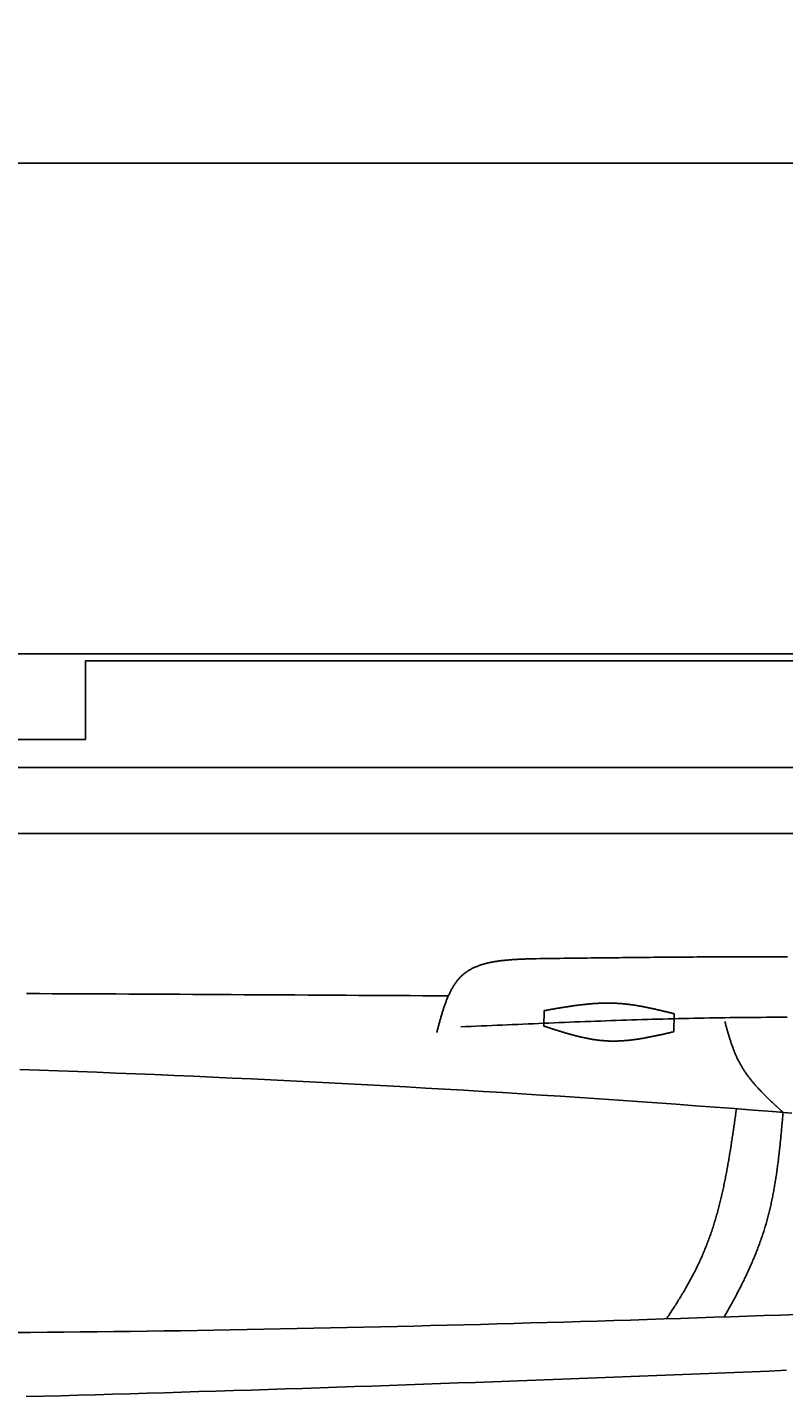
# Model space of a CAD drawing. Extents: x 715 to 7297, y -83 to 6060.
# Tile 77 of 93: x 4074 to 4706, y 4917 to 6060. Entities that reach past the tile are written whole.
import ezdxf

# ---------------------------------------------------------------- set-up
doc = ezdxf.new("R2010")
doc.units = 0
doc.layers.get('0').update_dxf_attribs({"linetype": 'CONTINUOUS'})
doc.layers.get('DEFPOINTS').update_dxf_attribs({"linetype": 'CONTINUOUS'})
doc.layers.add('4', color=3, linetype='CONTINUOUS')
doc.layers.add('CAR', color=10, linetype='CONTINUOUS')
doc.styles.get("Standard").update_dxf_attribs({"font": 'ISOCP.SHX'})
doc.dimstyles.get("Standard").update_dxf_attribs({"dimtxt": 2.5, "dimasz": 2.5, "dimexe": 1.25, "dimexo": 0.625, "dimtad": 1, "dimcen": 2.5, "dimazin": 3, "dimtfac": 1, "dimtmove": 0, "dimatfit": 3})

# ---------------------------------------------------------------- blocks, each defined once
blk = doc.blocks.new('*U15')
at = {"layer": '4', "color": 2}
blk.add_text('520', height=70, dxfattribs=at).set_placement((3599.2, 5988.9))
blk = doc.blocks.new('PUNKT')
at = {"layer": '4', "color": 0, "linetype": 'BYBLOCK'}
blk.add_line((-0.5, 0), (-1, 0), dxfattribs=at)
at = {"layer": '4', "color": 0, "linetype": 'BYBLOCK', "const_width": 0.5}
blk.add_lwpolyline([(-0.25, 0, 1), (0.25, 0, 1)], format="xyb", close=True, dxfattribs=at)
blk = doc.blocks.new('*D5')
at = {"layer": '4'}
for p, q in [((1072.8, 5507.3), (1072.8, 5986.9)), ((6272.8, 5507.3), (6272.8, 5986.9)), ((1112.8, 5946.9), (6232.8, 5946.9))]:
    blk.add_line(p, q, dxfattribs=at)
at = {"layer": 'DEFPOINTS', "color": 0}
for p in [(6272.8, 5946.9), (1072.8, 5487.3), (6272.8, 5487.3)]:
    blk.add_point(p, dxfattribs=at)
blk.add_blockref('*U15', (0, 0))
at = {"layer": '4', "xscale": 40, "yscale": 40, "zscale": 40, "rotation": 180}
blk.add_blockref('PUNKT', (1072.8, 5946.9), dxfattribs=at)
at = {"layer": '4', "xscale": 40, "yscale": 40, "zscale": 40}
blk.add_blockref('PUNKT', (6272.8, 5946.9), dxfattribs=at)

msp = doc.modelspace()

# ---------------------------------------------------------------- linework, layer by layer
for p, q in [((1372.775, 5537.2711), (4772.775, 5537.2711)), ((4717.775, 5531.2711), (4122.776, 5531.2711)), ((4122.776, 5531.2711), (4122.776, 5465.7711)), ((4132.776, 5531.2711), (4239.235, 5531.2711)), ((4122.776, 5465.7711), (1832.775, 5465.7711)), ((4551.1873, 5442.2711), (1171.7173, 5442.2711)), ((4227.7726, 5442.2711), (4227.4759, 5442.2711)), ((4227.7734, 5442.2711), (4227.7726, 5442.2711)), ((6015.7363, 5442.2711), (4551.1873, 5442.2711)), ((1171.7173, 5387.2711), (6020.522, 5387.2711))]:
    msp.add_line(p, q)
at = {"layer": 'CAR'}
for points in [[(4505.5112, 5226.3936), (4505.7558, 5239.3274)], [(4614.2848, 5236.6945), (4614.0016, 5221.7178)]]:
    msp.add_lwpolyline(points, dxfattribs=at)
for points in [[(4416.07, 5221.21, 0), (4416.26, 5221.97, 0), (4416.46, 5222.72, 0), (4416.66, 5223.48, 0), (4416.86, 5224.24, 0), (4417.06, 5224.99, 0), (4417.26, 5225.75, 0), (4417.46, 5226.5, 0), (4417.66, 5227.26, 0), (4417.87, 5228.01, 0), (4418.07, 5228.76, 0), (4418.27, 5229.52, 0), (4418.48, 5230.26, 0), (4418.69, 5231.01, 0), (4418.89, 5231.76, 0), (4419.1, 5232.5, 0), (4419.31, 5233.25, 0), (4419.53, 5233.99, 0), (4419.74, 5234.73, 0), (4419.96, 5235.46, 0), (4420.17, 5236.2, 0), (4420.39, 5236.93, 0), (4420.62, 5237.66, 0), (4420.84, 5238.39, 0), (4421.07, 5239.11, 0), (4421.29, 5239.83, 0), (4421.53, 5240.55, 0), (4421.76, 5241.26, 0), (4422, 5241.98, 0), (4422.23, 5242.68, 0), (4422.48, 5243.39, 0), (4422.72, 5244.09, 0), (4422.97, 5244.79, 0), (4423.22, 5245.48, 0), (4423.48, 5246.17, 0), (4423.73, 5246.85, 0), (4424, 5247.53, 0), (4424.26, 5248.21, 0), (4424.53, 5248.88, 0), (4424.8, 5249.55, 0), (4425.08, 5250.21, 0), (4425.36, 5250.87, 0), (4425.64, 5251.52, 0), (4425.93, 5252.17, 0), (4426.23, 5252.81, 0), (4426.52, 5253.45, 0), (4426.83, 5254.08, 0), (4427.13, 5254.7, 0), (4427.44, 5255.32, 0), (4427.76, 5255.94, 0), (4428.08, 5256.54, 0), (4428.41, 5257.15, 0), (4428.74, 5257.74, 0), (4429.07, 5258.33, 0), (4429.42, 5258.91, 0), (4429.76, 5259.49, 0), (4430.11, 5260.06, 0), (4430.47, 5260.62, 0), (4430.84, 5261.18, 0), (4431.21, 5261.73, 0), (4431.58, 5262.27, 0), (4431.96, 5262.8, 0), (4432.35, 5263.33, 0), (4432.74, 5263.85, 0), (4433.14, 5264.36, 0), (4433.55, 5264.86, 0), (4433.96, 5265.36, 0), (4434.38, 5265.85, 0), (4434.81, 5266.33, 0), (4435.24, 5266.8, 0), (4435.68, 5267.26, 0), (4436.13, 5267.71, 0), (4436.58, 5268.16, 0), (4437.04, 5268.59, 0), (4437.51, 5269.02, 0), (4437.98, 5269.44, 0), (4438.47, 5269.85, 0), (4438.96, 5270.25, 0), (4439.45, 5270.64, 0), (4439.96, 5271.02, 0), (4440.47, 5271.4, 0), (4440.99, 5271.76, 0), (4441.52, 5272.12, 0), (4442.05, 5272.47, 0), (4442.59, 5272.81, 0), (4443.13, 5273.14, 0), (4443.69, 5273.47, 0), (4444.25, 5273.78, 0), (4444.81, 5274.09, 0), (4445.38, 5274.39, 0), (4445.96, 5274.68, 0), (4446.55, 5274.97, 0), (4447.14, 5275.24, 0), (4447.73, 5275.52, 0), (4448.34, 5275.78, 0), (4448.94, 5276.03, 0), (4449.56, 5276.28, 0), (4450.18, 5276.53, 0), (4450.8, 5276.76, 0), (4451.43, 5276.99, 0), (4452.07, 5277.21, 0), (4452.71, 5277.43, 0), (4453.36, 5277.64, 0), (4454.01, 5277.84, 0), (4454.66, 5278.04, 0), (4455.32, 5278.23, 0), (4455.99, 5278.42, 0), (4456.66, 5278.59, 0), (4457.34, 5278.77, 0), (4458.02, 5278.94, 0), (4458.7, 5279.1, 0), (4459.39, 5279.26, 0), (4460.08, 5279.41, 0), (4460.78, 5279.56, 0), (4461.48, 5279.7, 0), (4462.18, 5279.84, 0), (4462.89, 5279.97, 0), (4463.61, 5280.1, 0), (4464.32, 5280.22, 0), (4465.04, 5280.34, 0), (4465.77, 5280.45, 0), (4466.49, 5280.56, 0), (4467.23, 5280.67, 0), (4467.96, 5280.77, 0), (4468.7, 5280.87, 0), (4469.44, 5280.96, 0), (4470.18, 5281.05, 0), (4470.93, 5281.14, 0), (4471.68, 5281.22, 0), (4472.43, 5281.3, 0), (4473.18, 5281.38, 0), (4473.94, 5281.45, 0), (4474.7, 5281.52, 0), (4475.46, 5281.59, 0), (4476.23, 5281.66, 0), (4476.99, 5281.72, 0), (4477.76, 5281.78, 0), (4478.53, 5281.83, 0), (4479.3, 5281.89, 0), (4480.08, 5281.94, 0), (4480.85, 5281.99, 0), (4481.63, 5282.04, 0), (4482.41, 5282.08, 0), (4483.19, 5282.13, 0), (4483.98, 5282.17, 0), (4484.76, 5282.21, 0), (4485.55, 5282.25, 0), (4486.33, 5282.29, 0), (4487.12, 5282.33, 0), (4487.91, 5282.36, 0), (4488.7, 5282.39, 0), (4489.49, 5282.43, 0), (4490.28, 5282.46, 0), (4491.07, 5282.49, 0), (4491.86, 5282.52, 0), (4492.65, 5282.55, 0), (4493.45, 5282.58, 0), (4494.24, 5282.61, 0), (4495.03, 5282.64, 0), (4495.83, 5282.67, 0)], [(4495.83, 5282.67, 0), (4499.1, 5282.71, 0), (4502.37, 5282.75, 0), (4505.65, 5282.8, 0), (4508.92, 5282.84, 0), (4512.2, 5282.88, 0), (4515.47, 5282.92, 0), (4518.75, 5282.96, 0), (4522.02, 5283, 0), (4525.29, 5283.05, 0), (4528.57, 5283.09, 0), (4531.84, 5283.13, 0), (4535.12, 5283.17, 0), (4538.39, 5283.21, 0), (4541.66, 5283.25, 0), (4544.94, 5283.29, 0), (4548.21, 5283.33, 0), (4551.49, 5283.36, 0), (4554.76, 5283.4, 0), (4558.04, 5283.44, 0), (4561.31, 5283.48, 0), (4564.58, 5283.51, 0), (4567.86, 5283.55, 0), (4571.13, 5283.58, 0), (4574.41, 5283.62, 0), (4577.68, 5283.65, 0), (4580.95, 5283.69, 0), (4584.23, 5283.72, 0), (4587.5, 5283.75, 0), (4590.78, 5283.78, 0), (4594.05, 5283.81, 0), (4597.32, 5283.84, 0), (4600.6, 5283.87, 0), (4603.87, 5283.9, 0), (4607.15, 5283.93, 0), (4610.42, 5283.96, 0), (4613.7, 5283.98, 0), (4616.97, 5284.01, 0), (4620.24, 5284.03, 0), (4623.52, 5284.05, 0), (4626.79, 5284.07, 0), (4630.07, 5284.1, 0), (4633.34, 5284.12, 0), (4636.61, 5284.13, 0), (4639.89, 5284.15, 0), (4643.16, 5284.17, 0), (4646.43, 5284.18, 0), (4649.71, 5284.2, 0), (4652.98, 5284.21, 0), (4656.26, 5284.22, 0), (4659.53, 5284.23, 0), (4662.8, 5284.24, 0), (4666.08, 5284.25, 0), (4669.35, 5284.25, 0), (4672.63, 5284.26, 0), (4675.9, 5284.26, 0), (4679.17, 5284.26, 0), (4682.45, 5284.26, 0), (4685.72, 5284.26, 0), (4688.99, 5284.26, 0), (4692.27, 5284.26, 0), (4695.54, 5284.25, 0), (4698.82, 5284.24, 0), (4702.09, 5284.24, 0), (4705.36, 5284.22, 0), (4708.64, 5284.21, 0)], [(4073.61, 5253.56, 0), (4084.28, 5253.51, 0), (4094.95, 5253.46, 0), (4105.62, 5253.42, 0), (4116.29, 5253.37, 0), (4126.96, 5253.32, 0), (4137.62, 5253.27, 0), (4148.29, 5253.22, 0), (4158.96, 5253.16, 0), (4169.63, 5253.11, 0), (4180.3, 5253.06, 0), (4190.97, 5253, 0), (4201.64, 5252.95, 0), (4212.31, 5252.89, 0), (4222.98, 5252.83, 0), (4233.65, 5252.78, 0), (4244.32, 5252.72, 0), (4254.99, 5252.66, 0), (4265.65, 5252.6, 0), (4276.32, 5252.54, 0), (4286.99, 5252.48, 0), (4297.66, 5252.42, 0), (4308.33, 5252.35, 0), (4319, 5252.29, 0), (4329.67, 5252.23, 0), (4340.34, 5252.16, 0), (4351.01, 5252.1, 0), (4361.68, 5252.03, 0), (4372.35, 5251.97, 0), (4383.02, 5251.9, 0), (4393.68, 5251.83, 0), (4404.35, 5251.77, 0), (4415.02, 5251.7, 0), (4425.69, 5251.63, 0)], [(4505.76, 5239.33, 0), (4506.44, 5239.45, 0), (4507.13, 5239.57, 0), (4507.82, 5239.69, 0), (4508.51, 5239.82, 0), (4509.2, 5239.94, 0), (4509.89, 5240.06, 0), (4510.57, 5240.18, 0), (4511.26, 5240.3, 0), (4511.95, 5240.42, 0), (4512.64, 5240.54, 0), (4513.33, 5240.66, 0), (4514.02, 5240.78, 0), (4514.7, 5240.9, 0), (4515.39, 5241.02, 0), (4516.08, 5241.14, 0), (4516.77, 5241.26, 0), (4517.46, 5241.37, 0), (4518.15, 5241.49, 0), (4518.83, 5241.6, 0), (4519.52, 5241.72, 0), (4520.21, 5241.83, 0), (4520.9, 5241.95, 0), (4521.59, 5242.06, 0), (4522.27, 5242.17, 0), (4522.96, 5242.28, 0), (4523.65, 5242.39, 0), (4524.34, 5242.5, 0), (4525.03, 5242.6, 0), (4525.71, 5242.71, 0), (4526.4, 5242.81, 0), (4527.09, 5242.92, 0), (4527.78, 5243.02, 0), (4528.46, 5243.12, 0), (4529.15, 5243.22, 0), (4529.84, 5243.32, 0), (4530.53, 5243.41, 0), (4531.21, 5243.51, 0), (4531.9, 5243.6, 0), (4532.59, 5243.69, 0), (4533.27, 5243.78, 0), (4533.96, 5243.87, 0), (4534.65, 5243.96, 0), (4535.33, 5244.05, 0), (4536.02, 5244.13, 0), (4536.71, 5244.21, 0), (4537.4, 5244.29, 0), (4538.08, 5244.37, 0), (4538.77, 5244.45, 0), (4539.45, 5244.52, 0), (4540.14, 5244.59, 0), (4540.83, 5244.66, 0), (4541.51, 5244.73, 0), (4542.2, 5244.8, 0), (4542.89, 5244.86, 0), (4543.57, 5244.92, 0), (4544.26, 5244.98, 0), (4544.94, 5245.04, 0), (4545.63, 5245.1, 0), (4546.31, 5245.15, 0), (4547, 5245.2, 0), (4547.68, 5245.25, 0), (4548.37, 5245.29, 0), (4549.05, 5245.33, 0), (4549.74, 5245.37, 0), (4550.42, 5245.41, 0), (4551.11, 5245.45, 0), (4551.79, 5245.48, 0), (4552.48, 5245.51, 0), (4553.16, 5245.54, 0), (4553.85, 5245.56, 0), (4554.53, 5245.58, 0), (4555.22, 5245.6, 0), (4555.9, 5245.61, 0), (4556.58, 5245.63, 0), (4557.27, 5245.63, 0), (4557.95, 5245.64, 0), (4558.63, 5245.64, 0), (4559.32, 5245.64, 0), (4560, 5245.64, 0), (4560.68, 5245.63, 0), (4561.37, 5245.62, 0), (4562.05, 5245.61, 0), (4562.73, 5245.6, 0), (4563.41, 5245.58, 0), (4564.1, 5245.55, 0), (4564.78, 5245.53, 0), (4565.46, 5245.5, 0), (4566.14, 5245.46, 0), (4566.82, 5245.42, 0), (4567.5, 5245.38, 0), (4568.19, 5245.34, 0), (4568.87, 5245.29, 0), (4569.55, 5245.24, 0), (4570.23, 5245.18, 0), (4570.91, 5245.13, 0), (4571.59, 5245.06, 0), (4572.27, 5245, 0), (4572.95, 5244.93, 0), (4573.63, 5244.86, 0), (4574.31, 5244.78, 0), (4574.99, 5244.71, 0), (4575.67, 5244.63, 0), (4576.35, 5244.54, 0), (4577.03, 5244.46, 0), (4577.71, 5244.37, 0), (4578.39, 5244.27, 0), (4579.07, 5244.18, 0), (4579.75, 5244.08, 0), (4580.43, 5243.98, 0), (4581.11, 5243.88, 0), (4581.79, 5243.77, 0), (4582.46, 5243.66, 0), (4583.14, 5243.55, 0), (4583.82, 5243.44, 0), (4584.5, 5243.32, 0), (4585.18, 5243.2, 0), (4585.86, 5243.08, 0), (4586.53, 5242.96, 0), (4587.21, 5242.84, 0), (4587.89, 5242.71, 0), (4588.57, 5242.58, 0), (4589.25, 5242.45, 0), (4589.92, 5242.32, 0), (4590.6, 5242.18, 0), (4591.28, 5242.05, 0), (4591.96, 5241.91, 0), (4592.63, 5241.77, 0), (4593.31, 5241.63, 0), (4593.99, 5241.49, 0), (4594.67, 5241.34, 0), (4595.34, 5241.19, 0), (4596.02, 5241.05, 0), (4596.7, 5240.9, 0), (4597.37, 5240.75, 0), (4598.05, 5240.59, 0), (4598.73, 5240.44, 0), (4599.4, 5240.29, 0), (4600.08, 5240.13, 0), (4600.76, 5239.98, 0), (4601.43, 5239.82, 0), (4602.11, 5239.66, 0), (4602.79, 5239.5, 0), (4603.46, 5239.34, 0), (4604.14, 5239.18, 0), (4604.82, 5239.02, 0), (4605.49, 5238.85, 0), (4606.17, 5238.69, 0), (4606.85, 5238.53, 0), (4607.52, 5238.36, 0), (4608.2, 5238.2, 0), (4608.87, 5238.03, 0), (4609.55, 5237.86, 0), (4610.23, 5237.7, 0), (4610.9, 5237.53, 0), (4611.58, 5237.36, 0), (4612.26, 5237.2, 0), (4612.93, 5237.03, 0), (4613.61, 5236.86, 0), (4614.28, 5236.69, 0)], [(4708.5, 5233.77, 0), (4704.18, 5233.77, 0), (4699.86, 5233.77, 0), (4695.54, 5233.76, 0), (4691.22, 5233.75, 0), (4686.9, 5233.73, 0), (4682.58, 5233.7, 0), (4678.25, 5233.67, 0), (4673.93, 5233.63, 0), (4669.61, 5233.58, 0), (4665.29, 5233.53, 0), (4660.97, 5233.48, 0), (4656.64, 5233.42, 0), (4652.32, 5233.35, 0), (4648, 5233.28, 0), (4643.67, 5233.21, 0), (4639.35, 5233.13, 0), (4635.03, 5233.04, 0), (4630.71, 5232.95, 0), (4626.38, 5232.86, 0), (4622.06, 5232.76, 0), (4617.73, 5232.66, 0), (4613.41, 5232.55, 0), (4609.09, 5232.44, 0), (4604.76, 5232.33, 0), (4600.44, 5232.21, 0), (4596.11, 5232.08, 0), (4591.79, 5231.96, 0), (4587.46, 5231.83, 0), (4583.14, 5231.69, 0), (4578.81, 5231.56, 0), (4574.49, 5231.41, 0), (4570.17, 5231.27, 0), (4565.84, 5231.12, 0), (4561.51, 5230.97, 0), (4557.19, 5230.82, 0), (4552.86, 5230.67, 0), (4548.54, 5230.51, 0), (4544.21, 5230.35, 0), (4539.89, 5230.18, 0), (4535.56, 5230.02, 0), (4531.24, 5229.85, 0), (4526.91, 5229.68, 0), (4522.58, 5229.51, 0), (4518.26, 5229.33, 0), (4513.93, 5229.15, 0), (4509.61, 5228.98, 0), (4505.28, 5228.8, 0), (4500.95, 5228.61, 0), (4496.63, 5228.43, 0), (4492.3, 5228.25, 0), (4487.97, 5228.06, 0), (4483.65, 5227.87, 0), (4479.32, 5227.69, 0), (4475, 5227.5, 0), (4470.67, 5227.31, 0), (4466.34, 5227.12, 0), (4462.02, 5226.92, 0), (4457.69, 5226.73, 0), (4453.36, 5226.54, 0), (4449.04, 5226.35, 0), (4444.71, 5226.15, 0), (4440.38, 5225.96, 0), (4436.06, 5225.76, 0)], [(4505.51, 5226.39, 0), (4506.18, 5226.17, 0), (4506.86, 5225.95, 0), (4507.53, 5225.73, 0), (4508.21, 5225.51, 0), (4508.88, 5225.29, 0), (4509.55, 5225.07, 0), (4510.23, 5224.85, 0), (4510.9, 5224.63, 0), (4511.57, 5224.42, 0), (4512.25, 5224.2, 0), (4512.92, 5223.98, 0), (4513.59, 5223.76, 0), (4514.27, 5223.55, 0), (4514.94, 5223.33, 0), (4515.62, 5223.12, 0), (4516.29, 5222.91, 0), (4516.96, 5222.69, 0), (4517.64, 5222.48, 0), (4518.31, 5222.27, 0), (4518.99, 5222.06, 0), (4519.66, 5221.86, 0), (4520.33, 5221.65, 0), (4521.01, 5221.45, 0), (4521.68, 5221.24, 0), (4522.36, 5221.04, 0), (4523.03, 5220.84, 0), (4523.71, 5220.64, 0), (4524.38, 5220.44, 0), (4525.05, 5220.25, 0), (4525.73, 5220.05, 0), (4526.4, 5219.86, 0), (4527.08, 5219.67, 0), (4527.75, 5219.48, 0), (4528.43, 5219.3, 0), (4529.1, 5219.11, 0), (4529.78, 5218.93, 0), (4530.45, 5218.75, 0), (4531.13, 5218.57, 0), (4531.81, 5218.4, 0), (4532.48, 5218.23, 0), (4533.16, 5218.05, 0), (4533.83, 5217.89, 0), (4534.51, 5217.72, 0), (4535.19, 5217.56, 0), (4535.86, 5217.4, 0), (4536.54, 5217.24, 0), (4537.21, 5217.09, 0), (4537.89, 5216.94, 0), (4538.57, 5216.79, 0), (4539.25, 5216.64, 0), (4539.92, 5216.5, 0), (4540.6, 5216.36, 0), (4541.28, 5216.22, 0), (4541.95, 5216.09, 0), (4542.63, 5215.96, 0), (4543.31, 5215.83, 0), (4543.99, 5215.71, 0), (4544.67, 5215.59, 0), (4545.34, 5215.48, 0), (4546.02, 5215.36, 0), (4546.7, 5215.26, 0), (4547.38, 5215.15, 0), (4548.06, 5215.05, 0), (4548.74, 5214.95, 0), (4549.42, 5214.86, 0), (4550.1, 5214.77, 0), (4550.78, 5214.68, 0), (4551.46, 5214.6, 0), (4552.14, 5214.53, 0), (4552.82, 5214.45, 0), (4553.5, 5214.38, 0), (4554.18, 5214.32, 0), (4554.86, 5214.26, 0), (4555.54, 5214.21, 0), (4556.22, 5214.15, 0), (4556.9, 5214.11, 0), (4557.59, 5214.07, 0), (4558.27, 5214.03, 0), (4558.95, 5214, 0), (4559.63, 5213.97, 0), (4560.32, 5213.95, 0), (4561, 5213.93, 0), (4561.68, 5213.92, 0), (4562.36, 5213.91, 0), (4563.05, 5213.9, 0), (4563.73, 5213.9, 0), (4564.42, 5213.91, 0), (4565.1, 5213.91, 0), (4565.78, 5213.93, 0), (4566.47, 5213.94, 0), (4567.15, 5213.96, 0), (4567.84, 5213.99, 0), (4568.52, 5214.02, 0), (4569.21, 5214.05, 0), (4569.89, 5214.09, 0), (4570.58, 5214.13, 0), (4571.26, 5214.17, 0), (4571.95, 5214.22, 0), (4572.64, 5214.27, 0), (4573.32, 5214.33, 0), (4574.01, 5214.38, 0), (4574.7, 5214.45, 0), (4575.38, 5214.51, 0), (4576.07, 5214.58, 0), (4576.76, 5214.65, 0), (4577.44, 5214.73, 0), (4578.13, 5214.8, 0), (4578.82, 5214.89, 0), (4579.51, 5214.97, 0), (4580.19, 5215.06, 0), (4580.88, 5215.15, 0), (4581.57, 5215.24, 0), (4582.26, 5215.34, 0), (4582.95, 5215.43, 0), (4583.63, 5215.53, 0), (4584.32, 5215.64, 0), (4585.01, 5215.74, 0), (4585.7, 5215.85, 0), (4586.39, 5215.96, 0), (4587.08, 5216.08, 0), (4587.77, 5216.19, 0), (4588.46, 5216.31, 0), (4589.14, 5216.43, 0), (4589.83, 5216.55, 0), (4590.52, 5216.68, 0), (4591.21, 5216.8, 0), (4591.9, 5216.93, 0), (4592.59, 5217.06, 0), (4593.28, 5217.2, 0), (4593.97, 5217.33, 0), (4594.66, 5217.46, 0), (4595.35, 5217.6, 0), (4596.04, 5217.74, 0), (4596.73, 5217.88, 0), (4597.42, 5218.02, 0), (4598.11, 5218.17, 0), (4598.8, 5218.31, 0), (4599.49, 5218.46, 0), (4600.18, 5218.6, 0), (4600.87, 5218.75, 0), (4601.57, 5218.9, 0), (4602.26, 5219.05, 0), (4602.95, 5219.2, 0), (4603.64, 5219.36, 0), (4604.33, 5219.51, 0), (4605.02, 5219.66, 0), (4605.71, 5219.82, 0), (4606.4, 5219.98, 0), (4607.09, 5220.13, 0), (4607.78, 5220.29, 0), (4608.47, 5220.45, 0), (4609.16, 5220.6, 0), (4609.86, 5220.76, 0), (4610.55, 5220.92, 0), (4611.24, 5221.08, 0), (4611.93, 5221.24, 0), (4612.62, 5221.4, 0), (4613.31, 5221.56, 0), (4614, 5221.72, 0)], [(4705.08, 5154.37, 0), (4704.64, 5154.77, 0), (4704.21, 5155.17, 0), (4703.77, 5155.57, 0), (4703.33, 5155.97, 0), (4702.9, 5156.37, 0), (4702.46, 5156.77, 0), (4702.03, 5157.17, 0), (4701.59, 5157.57, 0), (4701.15, 5157.97, 0), (4700.72, 5158.37, 0), (4700.29, 5158.77, 0), (4699.85, 5159.17, 0), (4699.42, 5159.57, 0), (4698.98, 5159.97, 0), (4698.55, 5160.38, 0), (4698.12, 5160.78, 0), (4697.69, 5161.18, 0), (4697.26, 5161.58, 0), (4696.83, 5161.99, 0), (4696.4, 5162.39, 0), (4695.97, 5162.79, 0), (4695.54, 5163.2, 0), (4695.11, 5163.6, 0), (4694.69, 5164.01, 0), (4694.26, 5164.42, 0), (4693.84, 5164.82, 0), (4693.41, 5165.23, 0), (4692.99, 5165.64, 0), (4692.57, 5166.05, 0), (4692.15, 5166.45, 0), (4691.73, 5166.86, 0), (4691.31, 5167.27, 0), (4690.9, 5167.69, 0), (4690.48, 5168.1, 0), (4690.07, 5168.51, 0), (4689.65, 5168.92, 0), (4689.24, 5169.34, 0), (4688.83, 5169.75, 0), (4688.42, 5170.17, 0), (4688.01, 5170.59, 0), (4687.61, 5171, 0), (4687.2, 5171.42, 0), (4686.8, 5171.84, 0), (4686.4, 5172.26, 0), (4686, 5172.68, 0), (4685.6, 5173.1, 0), (4685.2, 5173.53, 0), (4684.81, 5173.95, 0), (4684.42, 5174.38, 0), (4684.03, 5174.8, 0), (4683.64, 5175.23, 0), (4683.25, 5175.66, 0), (4682.86, 5176.09, 0), (4682.48, 5176.52, 0), (4682.1, 5176.95, 0), (4681.72, 5177.38, 0), (4681.34, 5177.82, 0), (4680.97, 5178.25, 0), (4680.59, 5178.69, 0), (4680.22, 5179.13, 0), (4679.85, 5179.57, 0), (4679.49, 5180.01, 0), (4679.12, 5180.45, 0), (4678.76, 5180.9, 0), (4678.4, 5181.34, 0), (4678.04, 5181.79, 0), (4677.69, 5182.24, 0), (4677.34, 5182.68, 0), (4676.99, 5183.14, 0), (4676.64, 5183.59, 0), (4676.3, 5184.04, 0), (4675.95, 5184.5, 0), (4675.61, 5184.95, 0), (4675.28, 5185.41, 0), (4674.94, 5185.87, 0), (4674.61, 5186.33, 0), (4674.29, 5186.8, 0), (4673.96, 5187.26, 0), (4673.64, 5187.73, 0), (4673.32, 5188.2, 0), (4673, 5188.67, 0), (4672.69, 5189.14, 0), (4672.38, 5189.61, 0), (4672.07, 5190.09, 0), (4671.77, 5190.57, 0), (4671.46, 5191.05, 0), (4671.17, 5191.53, 0), (4670.87, 5192.01, 0), (4670.58, 5192.5, 0), (4670.29, 5192.98, 0), (4670.01, 5193.47, 0), (4669.73, 5193.96, 0), (4669.45, 5194.46, 0), (4669.17, 5194.95, 0), (4668.9, 5195.45, 0), (4668.63, 5195.95, 0), (4668.37, 5196.45, 0), (4668.11, 5196.95, 0), (4667.85, 5197.46, 0), (4667.6, 5197.97, 0), (4667.35, 5198.47, 0), (4667.1, 5198.98, 0), (4666.85, 5199.5, 0), (4666.61, 5200.01, 0), (4666.37, 5200.53, 0), (4666.14, 5201.05, 0), (4665.91, 5201.57, 0), (4665.68, 5202.09, 0), (4665.45, 5202.61, 0), (4665.23, 5203.14, 0), (4665, 5203.66, 0), (4664.78, 5204.19, 0), (4664.57, 5204.72, 0), (4664.35, 5205.25, 0), (4664.14, 5205.78, 0), (4663.93, 5206.32, 0), (4663.73, 5206.85, 0), (4663.52, 5207.39, 0), (4663.32, 5207.93, 0), (4663.12, 5208.47, 0), (4662.93, 5209.01, 0), (4662.73, 5209.55, 0), (4662.54, 5210.09, 0), (4662.34, 5210.64, 0), (4662.16, 5211.18, 0), (4661.97, 5211.73, 0), (4661.78, 5212.27, 0), (4661.6, 5212.82, 0), (4661.42, 5213.37, 0), (4661.23, 5213.92, 0), (4661.06, 5214.47, 0), (4660.88, 5215.03, 0), (4660.7, 5215.58, 0), (4660.53, 5216.13, 0), (4660.35, 5216.69, 0), (4660.18, 5217.24, 0), (4660.01, 5217.8, 0), (4659.84, 5218.36, 0), (4659.67, 5218.92, 0), (4659.51, 5219.47, 0), (4659.34, 5220.03, 0), (4659.18, 5220.59, 0), (4659.01, 5221.15, 0), (4658.85, 5221.71, 0), (4658.69, 5222.27, 0), (4658.52, 5222.84, 0), (4658.36, 5223.4, 0), (4658.2, 5223.96, 0), (4658.04, 5224.52, 0), (4657.88, 5225.09, 0), (4657.72, 5225.65, 0), (4657.57, 5226.21, 0), (4657.41, 5226.78, 0), (4657.25, 5227.34, 0), (4657.09, 5227.91, 0), (4656.94, 5228.47, 0), (4656.78, 5229.04, 0), (4656.62, 5229.6, 0), (4656.47, 5230.16, 0)], [(4712.47, 5153.78, 0), (4696.38, 5155.06, 0), (4680.28, 5156.32, 0), (4664.18, 5157.56, 0), (4648.09, 5158.78, 0), (4631.99, 5159.98, 0), (4615.89, 5161.16, 0), (4599.79, 5162.32, 0), (4583.69, 5163.46, 0), (4567.58, 5164.59, 0), (4551.48, 5165.69, 0), (4535.37, 5166.77, 0), (4519.27, 5167.83, 0), (4503.16, 5168.87, 0), (4487.05, 5169.89, 0), (4470.94, 5170.9, 0), (4454.83, 5171.88, 0), (4438.72, 5172.85, 0), (4422.6, 5173.8, 0), (4406.49, 5174.73, 0), (4390.37, 5175.64, 0), (4374.26, 5176.53, 0), (4358.14, 5177.41, 0), (4342.02, 5178.26, 0), (4325.9, 5179.1, 0), (4309.78, 5179.93, 0), (4293.66, 5180.73, 0), (4277.54, 5181.52, 0), (4261.42, 5182.3, 0), (4245.29, 5183.05, 0), (4229.17, 5183.79, 0), (4213.04, 5184.51, 0), (4196.91, 5185.22, 0), (4180.79, 5185.91, 0), (4164.66, 5186.59, 0), (4148.53, 5187.25, 0), (4132.4, 5187.89, 0), (4116.27, 5188.52, 0), (4100.13, 5189.13, 0), (4084, 5189.73, 0), (4067.87, 5190.32, 0)], [(4607.62, 4982.01, 0), (4608.28, 4982.99, 0), (4608.95, 4983.96, 0), (4609.61, 4984.94, 0), (4610.27, 4985.92, 0), (4610.92, 4986.9, 0), (4611.58, 4987.88, 0), (4612.23, 4988.87, 0), (4612.87, 4989.85, 0), (4613.52, 4990.84, 0), (4614.16, 4991.83, 0), (4614.79, 4992.81, 0), (4615.43, 4993.8, 0), (4616.06, 4994.8, 0), (4616.69, 4995.79, 0), (4617.31, 4996.78, 0), (4617.93, 4997.78, 0), (4618.55, 4998.78, 0), (4619.16, 4999.78, 0), (4619.77, 5000.78, 0), (4620.38, 5001.78, 0), (4620.98, 5002.78, 0), (4621.58, 5003.79, 0), (4622.17, 5004.79, 0), (4622.76, 5005.8, 0), (4623.35, 5006.81, 0), (4623.93, 5007.82, 0), (4624.51, 5008.84, 0), (4625.09, 5009.85, 0), (4625.66, 5010.87, 0), (4626.23, 5011.89, 0), (4626.79, 5012.91, 0), (4627.35, 5013.93, 0), (4627.91, 5014.95, 0), (4628.46, 5015.98, 0), (4629, 5017, 0), (4629.55, 5018.03, 0), (4630.08, 5019.06, 0), (4630.62, 5020.1, 0), (4631.15, 5021.13, 0), (4631.67, 5022.17, 0), (4632.19, 5023.21, 0), (4632.71, 5024.25, 0), (4633.22, 5025.29, 0), (4633.72, 5026.33, 0), (4634.23, 5027.38, 0), (4634.72, 5028.43, 0), (4635.21, 5029.48, 0), (4635.7, 5030.53, 0), (4636.18, 5031.59, 0), (4636.66, 5032.64, 0), (4637.13, 5033.7, 0), (4637.6, 5034.76, 0), (4638.06, 5035.82, 0), (4638.52, 5036.89, 0), (4638.97, 5037.96, 0), (4639.42, 5039.03, 0), (4639.86, 5040.1, 0), (4640.3, 5041.17, 0), (4640.73, 5042.25, 0), (4641.15, 5043.33, 0), (4641.57, 5044.41, 0), (4641.99, 5045.49, 0), (4642.4, 5046.58, 0), (4642.8, 5047.66, 0), (4643.21, 5048.75, 0), (4643.6, 5049.85, 0), (4643.99, 5050.94, 0), (4644.38, 5052.03, 0), (4644.76, 5053.13, 0), (4645.14, 5054.23, 0), (4645.51, 5055.33, 0), (4645.87, 5056.44, 0), (4646.24, 5057.54, 0), (4646.59, 5058.65, 0), (4646.95, 5059.76, 0), (4647.3, 5060.87, 0), (4647.64, 5061.98, 0), (4647.98, 5063.09, 0), (4648.32, 5064.21, 0), (4648.65, 5065.33, 0), (4648.98, 5066.45, 0), (4649.3, 5067.57, 0), (4649.62, 5068.69, 0), (4649.94, 5069.82, 0), (4650.25, 5070.94, 0), (4650.56, 5072.07, 0), (4650.86, 5073.2, 0), (4651.16, 5074.33, 0), (4651.46, 5075.46, 0), (4651.75, 5076.59, 0), (4652.04, 5077.73, 0), (4652.33, 5078.87, 0), (4652.61, 5080, 0), (4652.89, 5081.14, 0), (4653.17, 5082.28, 0), (4653.44, 5083.43, 0), (4653.71, 5084.57, 0), (4653.97, 5085.71, 0), (4654.24, 5086.86, 0), (4654.5, 5088.01, 0), (4654.75, 5089.15, 0), (4655.01, 5090.3, 0), (4655.26, 5091.45, 0), (4655.5, 5092.61, 0), (4655.75, 5093.76, 0), (4655.99, 5094.91, 0), (4656.23, 5096.07, 0), (4656.46, 5097.22, 0), (4656.7, 5098.38, 0), (4656.93, 5099.54, 0), (4657.16, 5100.7, 0), (4657.38, 5101.86, 0), (4657.6, 5103.02, 0), (4657.83, 5104.18, 0), (4658.04, 5105.34, 0), (4658.26, 5106.5, 0), (4658.47, 5107.67, 0), (4658.68, 5108.83, 0), (4658.89, 5110, 0), (4659.1, 5111.16, 0), (4659.31, 5112.33, 0), (4659.51, 5113.5, 0), (4659.71, 5114.67, 0), (4659.91, 5115.83, 0), (4660.11, 5117, 0), (4660.3, 5118.17, 0), (4660.5, 5119.34, 0), (4660.69, 5120.52, 0), (4660.88, 5121.69, 0), (4661.07, 5122.86, 0), (4661.26, 5124.03, 0), (4661.44, 5125.2, 0), (4661.63, 5126.38, 0), (4661.81, 5127.55, 0), (4661.99, 5128.73, 0), (4662.17, 5129.9, 0), (4662.35, 5131.07, 0), (4662.53, 5132.25, 0), (4662.71, 5133.43, 0), (4662.88, 5134.6, 0), (4663.06, 5135.78, 0), (4663.23, 5136.95, 0), (4663.4, 5138.13, 0), (4663.58, 5139.3, 0), (4663.75, 5140.48, 0), (4663.92, 5141.66, 0), (4664.09, 5142.83, 0), (4664.26, 5144.01, 0), (4664.42, 5145.19, 0), (4664.59, 5146.36, 0), (4664.76, 5147.54, 0), (4664.93, 5148.71, 0), (4665.09, 5149.89, 0), (4665.26, 5151.07, 0), (4665.43, 5152.24, 0), (4665.59, 5153.42, 0), (4665.76, 5154.59, 0), (4665.92, 5155.77, 0), (4666.09, 5156.94, 0)], [(4655.84, 4983.6, 0), (4656.41, 4984.59, 0), (4656.99, 4985.58, 0), (4657.56, 4986.56, 0), (4658.13, 4987.55, 0), (4658.69, 4988.54, 0), (4659.26, 4989.54, 0), (4659.82, 4990.53, 0), (4660.38, 4991.52, 0), (4660.94, 4992.51, 0), (4661.49, 4993.51, 0), (4662.04, 4994.5, 0), (4662.59, 4995.5, 0), (4663.14, 4996.49, 0), (4663.69, 4997.49, 0), (4664.23, 4998.49, 0), (4664.77, 4999.49, 0), (4665.3, 5000.49, 0), (4665.84, 5001.49, 0), (4666.37, 5002.49, 0), (4666.9, 5003.5, 0), (4667.42, 5004.5, 0), (4667.95, 5005.5, 0), (4668.47, 5006.51, 0), (4668.98, 5007.52, 0), (4669.5, 5008.52, 0), (4670.01, 5009.53, 0), (4670.51, 5010.54, 0), (4671.02, 5011.55, 0), (4671.52, 5012.56, 0), (4672.02, 5013.58, 0), (4672.51, 5014.59, 0), (4673.01, 5015.6, 0), (4673.5, 5016.62, 0), (4673.98, 5017.64, 0), (4674.46, 5018.65, 0), (4674.94, 5019.67, 0), (4675.42, 5020.69, 0), (4675.89, 5021.71, 0), (4676.36, 5022.74, 0), (4676.82, 5023.76, 0), (4677.28, 5024.78, 0), (4677.74, 5025.81, 0), (4678.19, 5026.84, 0), (4678.65, 5027.87, 0), (4679.09, 5028.89, 0), (4679.53, 5029.93, 0), (4679.97, 5030.96, 0), (4680.41, 5031.99, 0), (4680.84, 5033.02, 0), (4681.27, 5034.06, 0), (4681.69, 5035.1, 0), (4682.11, 5036.14, 0), (4682.53, 5037.17, 0), (4682.94, 5038.22, 0), (4683.35, 5039.26, 0), (4683.75, 5040.3, 0), (4684.15, 5041.35, 0), (4684.54, 5042.39, 0), (4684.94, 5043.44, 0), (4685.32, 5044.49, 0), (4685.71, 5045.54, 0), (4686.08, 5046.59, 0), (4686.46, 5047.64, 0), (4686.83, 5048.7, 0), (4687.19, 5049.75, 0), (4687.55, 5050.81, 0), (4687.91, 5051.87, 0), (4688.26, 5052.93, 0), (4688.61, 5053.99, 0), (4688.95, 5055.06, 0), (4689.29, 5056.12, 0), (4689.62, 5057.19, 0), (4689.95, 5058.26, 0), (4690.27, 5059.33, 0), (4690.59, 5060.4, 0), (4690.9, 5061.47, 0), (4691.21, 5062.54, 0), (4691.52, 5063.62, 0), (4691.81, 5064.7, 0), (4692.11, 5065.78, 0), (4692.4, 5066.86, 0), (4692.68, 5067.94, 0), (4692.96, 5069.02, 0), (4693.24, 5070.11, 0), (4693.51, 5071.19, 0), (4693.77, 5072.28, 0), (4694.04, 5073.37, 0), (4694.29, 5074.46, 0), (4694.55, 5075.56, 0), (4694.79, 5076.65, 0), (4695.04, 5077.75, 0), (4695.28, 5078.84, 0), (4695.51, 5079.94, 0), (4695.75, 5081.04, 0), (4695.97, 5082.14, 0), (4696.2, 5083.24, 0), (4696.42, 5084.35, 0), (4696.63, 5085.45, 0), (4696.85, 5086.56, 0), (4697.06, 5087.66, 0), (4697.26, 5088.77, 0), (4697.46, 5089.88, 0), (4697.66, 5090.99, 0), (4697.86, 5092.1, 0), (4698.05, 5093.21, 0), (4698.24, 5094.33, 0), (4698.42, 5095.44, 0), (4698.6, 5096.56, 0), (4698.78, 5097.67, 0), (4698.96, 5098.79, 0), (4699.13, 5099.91, 0), (4699.3, 5101.03, 0), (4699.47, 5102.15, 0), (4699.63, 5103.27, 0), (4699.79, 5104.4, 0), (4699.95, 5105.52, 0), (4700.1, 5106.64, 0), (4700.26, 5107.77, 0), (4700.41, 5108.89, 0), (4700.56, 5110.02, 0), (4700.7, 5111.15, 0), (4700.85, 5112.28, 0), (4700.99, 5113.41, 0), (4701.13, 5114.53, 0), (4701.26, 5115.66, 0), (4701.4, 5116.8, 0), (4701.53, 5117.93, 0), (4701.66, 5119.06, 0), (4701.79, 5120.19, 0), (4701.92, 5121.33, 0), (4702.04, 5122.46, 0), (4702.17, 5123.6, 0), (4702.29, 5124.73, 0), (4702.41, 5125.87, 0), (4702.53, 5127, 0), (4702.65, 5128.14, 0), (4702.76, 5129.28, 0), (4702.88, 5130.41, 0), (4702.99, 5131.55, 0), (4703.1, 5132.69, 0), (4703.21, 5133.83, 0), (4703.32, 5134.97, 0), (4703.43, 5136.11, 0), (4703.54, 5137.25, 0), (4703.65, 5138.39, 0), (4703.75, 5139.53, 0), (4703.86, 5140.67, 0), (4703.96, 5141.81, 0), (4704.06, 5142.95, 0), (4704.17, 5144.09, 0), (4704.27, 5145.23, 0), (4704.37, 5146.37, 0), (4704.47, 5147.52, 0), (4704.58, 5148.66, 0), (4704.68, 5149.8, 0), (4704.78, 5150.94, 0), (4704.88, 5152.08, 0), (4704.98, 5153.23, 0), (4705.08, 5154.37, 0)], [(4716.71, 4985.7, 0), (4702.8, 4985.21, 0), (4688.89, 4984.73, 0), (4674.98, 4984.25, 0), (4661.07, 4983.78, 0), (4647.16, 4983.31, 0), (4633.25, 4982.85, 0), (4619.34, 4982.39, 0), (4605.43, 4981.94, 0), (4591.52, 4981.5, 0), (4577.61, 4981.06, 0), (4563.71, 4980.63, 0), (4549.8, 4980.2, 0), (4535.89, 4979.78, 0), (4521.98, 4979.37, 0), (4508.07, 4978.97, 0), (4494.16, 4978.57, 0), (4480.25, 4978.18, 0), (4466.34, 4977.8, 0), (4452.43, 4977.43, 0), (4438.52, 4977.06, 0), (4424.6, 4976.7, 0), (4410.69, 4976.35, 0), (4396.78, 4976.01, 0), (4382.87, 4975.67, 0), (4368.96, 4975.34, 0), (4355.05, 4975.03, 0), (4341.14, 4974.72, 0), (4327.23, 4974.42, 0), (4313.32, 4974.13, 0), (4299.41, 4973.85, 0), (4285.5, 4973.57, 0), (4271.58, 4973.31, 0), (4257.67, 4973.06, 0), (4243.76, 4972.81, 0), (4229.85, 4972.58, 0), (4215.94, 4972.35, 0), (4202.03, 4972.14, 0), (4188.11, 4971.94, 0), (4174.2, 4971.74, 0), (4160.29, 4971.56, 0), (4146.38, 4971.39, 0), (4132.46, 4971.23, 0), (4118.55, 4971.08, 0), (4104.64, 4970.94, 0), (4090.73, 4970.81, 0), (4076.81, 4970.69, 0), (4062.9, 4970.58, 0)], [(4707.92, 4939.06, 0), (4693.5, 4938.47, 0), (4679.07, 4937.89, 0), (4664.65, 4937.31, 0), (4650.23, 4936.73, 0), (4635.8, 4936.16, 0), (4621.38, 4935.59, 0), (4606.96, 4935.02, 0), (4592.54, 4934.45, 0), (4578.11, 4933.89, 0), (4563.69, 4933.34, 0), (4549.26, 4932.78, 0), (4534.84, 4932.23, 0), (4520.42, 4931.69, 0), (4505.99, 4931.15, 0), (4491.57, 4930.61, 0), (4477.14, 4930.07, 0), (4462.72, 4929.54, 0), (4448.3, 4929.02, 0), (4433.87, 4928.5, 0), (4419.45, 4927.98, 0), (4405.02, 4927.47, 0), (4390.6, 4926.96, 0), (4376.17, 4926.46, 0), (4361.75, 4925.96, 0), (4347.32, 4925.46, 0), (4332.9, 4924.98, 0), (4318.47, 4924.49, 0), (4304.05, 4924.01, 0), (4289.62, 4923.54, 0), (4275.2, 4923.07, 0), (4260.77, 4922.61, 0), (4246.34, 4922.15, 0), (4231.92, 4921.7, 0), (4217.49, 4921.25, 0), (4203.06, 4920.81, 0), (4188.64, 4920.37, 0), (4174.21, 4919.94, 0), (4159.78, 4919.52, 0), (4145.36, 4919.1, 0), (4130.93, 4918.69, 0), (4116.5, 4918.28, 0), (4102.08, 4917.88, 0), (4087.65, 4917.49, 0), (4073.22, 4917.1, 0)]]:
    msp.add_polyline3d(points, dxfattribs=at)

# ---------------------------------------------------------------- dimensions: what is measured, and where the dimension line sits
at = {"layer": '4'}
dim = msp.add_linear_dim(base=(6272.775, 5946.8714), p1=(1072.775, 5487.2711), p2=(6272.775, 5487.2711), dimstyle='Standard', override={"dimtad": 3}, dxfattribs=at)
dim.commit()
dim.dimension.update_dxf_attribs({"geometry": '*D5', "text_midpoint": (3672.775, 6023.9458), "dimtype": 128})

doc.saveas('drawing.dxf')
